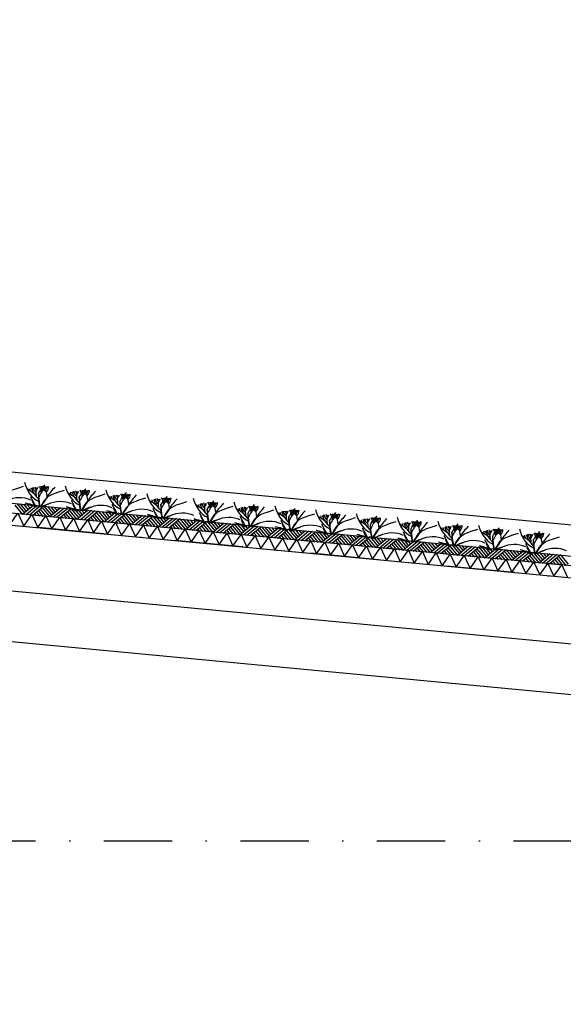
# Model space of a CAD drawing. Extents: x -18628 to 99585, y 127200 to 154480.
# Tile 24 of 59: x 23276 to 27258, y 141620 to 148828. Entities that reach past the tile are written whole.
import ezdxf

# ---------------------------------------------------------------- set-up
doc = ezdxf.new("R2010")
doc.units = 0
doc.header["$LTSCALE"] = 1000
doc.header["$MEASUREMENT"] = 0
doc.linetypes.add('DASHDOT', pattern=[1, 0.5, -0.25, 0, -0.25])
doc.layers.add('B02', color=7, linetype='CONTINUOUS')
doc.layers.add('B03', color=7, linetype='CONTINUOUS')

msp = doc.modelspace()

# ---------------------------------------------------------------- linework, layer by layer
at = {"layer": 'B02', "color": 5, "linetype": 'DASHDOT'}
for p, q in [((99585, 137916), (-15956, 148828)), ((-15111, 142816), (88225.3, 142816))]:
    msp.add_line(p, q, dxfattribs=at)
at = {"layer": 'B03', "color": 5, "linetype": 'Continuous'}
for p, q in [((58068, 142220.9), (-9164.9, 148576)), ((23240.5, 145274.8), (23297.3, 145206.2)), ((23254.5, 145285.6), (23311.4, 145217.9)), ((23279.4, 145283.2), (23324.5, 145228.7)), ((23379, 145273.8), (23297.3, 145206.2)), ((23304.3, 145280.9), (23337.6, 145239.5)), ((23403.9, 145271.5), (23322.2, 145203.8)), ((23329.2, 145278.5), (23351.7, 145251.3)), ((23428.8, 145269.1), (23347, 145201.5)), ((23354.1, 145276.2), (23365.9, 145263)), ((23453.7, 145266.8), (23371.9, 145199.1)), ((23439.6, 145256), (23496.4, 145187.4)), ((23453.7, 145266.8), (23510.5, 145199.1)), ((23478.5, 145264.4), (23523.6, 145209.9)), ((23578.1, 145255), (23496.4, 145187.4)), ((23503.4, 145262.1), (23536.7, 145220.8)), ((23603, 145252.6), (23521.3, 145185)), ((23528.3, 145259.7), (23550.9, 145232.5)), ((23627.9, 145250.3), (23546.2, 145182.7)), ((23553.2, 145257.4), (23565, 145244.2)), ((23652.8, 145248), (23571, 145180.3)), ((23652.8, 145248), (23709.7, 145180.3)), ((23677.7, 145245.6), (23722.7, 145191.1)), ((23385.1, 145211), (23396.8, 145196.8)), ((23399.2, 145221.7), (23421.7, 145194.4)), ((23413.2, 145232.4), (23446.6, 145192.1)), ((23426.4, 145244.2), (23471.5, 145189.7)), ((23584.2, 145192.1), (23595.9, 145178)), ((23598.3, 145202.9), (23620.8, 145175.6)), ((23612.4, 145213.6), (23645.7, 145173.3)), ((23625.5, 145225.4), (23670.6, 145170.9)), ((23638.7, 145237.2), (23695.5, 145168.6)), ((23777.2, 145236.2), (23695.5, 145168.6)), ((23702.5, 145243.2), (23735.8, 145201.9)), ((23802.1, 145233.9), (23720.4, 145166.2)), ((23727.4, 145240.9), (23750, 145213.7)), ((23827, 145231.5), (23745.3, 145163.9)), ((23752.3, 145238.5), (23764.1, 145225.4)), ((23851.9, 145229.1), (23770.2, 145161.5)), ((23783.3, 145173.4), (23795, 145159.2)), ((23797.4, 145184.1), (23819.9, 145156.8)), ((23811.5, 145194.8), (23844.8, 145154.5)), ((23824.6, 145206.6), (23869.7, 145152.1)), ((23837.8, 145218.4), (23894.6, 145149.8)), ((23851.9, 145229.1), (23908.8, 145161.5)), ((23876.8, 145226.8), (23921.8, 145172.3)), ((23976.3, 145217.4), (23894.6, 145149.8)), ((23901.7, 145224.5), (23934.9, 145183.1)), ((24001.2, 145215), (23919.5, 145147.4)), ((23926.5, 145222.1), (23949.1, 145194.9)), ((24026.1, 145212.7), (23944.4, 145145.1)), ((23951.4, 145219.8), (23963.2, 145206.6)), ((24051, 145210.3), (23969.3, 145142.7)), ((24010.6, 145176), (24043.9, 145135.7)), ((24023.8, 145187.8), (24068.8, 145133.3)), ((24036.9, 145199.6), (24093.7, 145131)), ((24051, 145210.3), (24107.9, 145142.7)), ((24075.9, 145208), (24121, 145153.5)), ((24175.4, 145198.6), (24093.7, 145131)), ((24100.8, 145205.6), (24134, 145164.3)), ((24200.3, 145196.2), (24118.6, 145128.6)), ((24125.7, 145203.3), (24148.2, 145176)), ((24225.2, 145193.9), (24143.5, 145126.3)), ((24150.5, 145200.9), (24162.4, 145187.8)), ((24250.1, 145191.5), (24168.4, 145123.9)), ((24236, 145180.8), (24292.8, 145112.2)), ((24250.1, 145191.5), (24307, 145123.9)), ((24275, 145189.2), (24320.1, 145134.7)), ((24374.5, 145179.8), (24292.8, 145112.2)), ((24299.9, 145186.8), (24333.2, 145145.5)), ((24399.4, 145177.4), (24317.7, 145109.8)), ((24324.8, 145184.5), (24347.3, 145157.2)), ((24424.3, 145175.1), (24342.6, 145107.5)), ((24349.7, 145182.1), (24361.5, 145169)), ((23982.4, 145154.5), (23994.2, 145140.4)), ((23996.5, 145165.3), (24019, 145138)), ((24181.6, 145135.7), (24193.3, 145121.6)), ((24195.6, 145146.5), (24218.2, 145119.2)), ((24209.7, 145157.2), (24243.1, 145116.9)), ((24222.9, 145169), (24268, 145114.5)), ((24449.2, 145172.7), (24367.5, 145105.1)), ((24380.7, 145116.9), (24392.4, 145102.8)), ((24394.7, 145127.7), (24417.3, 145100.4)), ((24408.8, 145138.4), (24442.2, 145098.1)), ((24422, 145150.2), (24467.1, 145095.7)), ((24435.2, 145162), (24492, 145093.4)), ((24449.2, 145172.7), (24506.1, 145105.1)), ((24474.1, 145170.4), (24519.2, 145115.9)), ((24573.7, 145161), (24492, 145093.4)), ((24499, 145168), (24532.3, 145126.7)), ((24598.6, 145158.6), (24516.8, 145091)), ((24523.9, 145165.7), (24546.4, 145138.4)), ((24623.5, 145156.3), (24541.7, 145088.7)), ((24548.8, 145163.3), (24560.6, 145150.2)), ((24648.3, 145153.9), (24566.6, 145086.3)), ((24593.9, 145108.9), (24616.4, 145081.6)), ((24607.9, 145119.6), (24641.3, 145079.3)), ((24621.1, 145131.4), (24666.2, 145076.9)), ((24634.3, 145143.2), (24691.1, 145074.6)), ((24648.3, 145153.9), (24705.2, 145086.3)), ((24673.2, 145151.6), (24718.3, 145097.1)), ((24772.8, 145142.2), (24691.1, 145074.6)), ((24698.1, 145149.2), (24731.4, 145107.9)), ((24797.7, 145139.8), (24716, 145072.2)), ((24723, 145146.9), (24745.5, 145119.6)), ((24822.6, 145137.5), (24740.8, 145069.9)), ((24747.9, 145144.5), (24759.7, 145131.4)), ((24847.5, 145135.1), (24765.7, 145067.5)), ((24820.2, 145112.6), (24865.3, 145058.1)), ((24833.4, 145124.4), (24890.2, 145055.8)), ((24847.5, 145135.1), (24904.3, 145067.5)), ((24872.3, 145132.8), (24917.4, 145078.3)), ((24971.9, 145123.4), (24890.2, 145055.8)), ((24897.2, 145130.4), (24930.5, 145089.1)), ((24996.8, 145121), (24915.1, 145053.4)), ((24922.1, 145128.1), (24944.7, 145100.8)), ((25021.7, 145118.7), (24940, 145051.1)), ((24947, 145125.7), (24958.8, 145112.6)), ((25046.6, 145116.3), (24964.8, 145048.7)), ((25032.5, 145105.6), (25089.3, 145037)), ((25046.6, 145116.3), (25103.5, 145048.7)), ((25071.5, 145114), (25116.5, 145059.5)), ((25171, 145104.6), (25089.3, 145037)), ((25096.3, 145111.6), (25129.6, 145070.3)), ((25195.9, 145102.2), (25114.2, 145034.6)), ((25121.2, 145109.3), (25143.8, 145082)), ((25146.1, 145106.9), (25157.9, 145093.8)), ((24579.8, 145098.1), (24591.5, 145084)), ((24778.9, 145079.3), (24790.6, 145065.2)), ((24793, 145090), (24815.5, 145062.8)), ((24807, 145100.8), (24840.4, 145060.5)), ((24978, 145060.5), (24989.7, 145046.4)), ((24992.1, 145071.2), (25014.6, 145044)), ((25006.2, 145082), (25039.5, 145041.6)), ((25019.3, 145093.8), (25064.4, 145039.3)), ((25220.8, 145099.9), (25139.1, 145032.2)), ((25245.7, 145097.5), (25164, 145029.9)), ((25177.1, 145041.7), (25188.8, 145027.5)), ((25191.2, 145052.4), (25213.7, 145025.2)), ((25205.3, 145063.2), (25238.6, 145022.9)), ((25218.4, 145075), (25263.5, 145020.5)), ((25231.6, 145086.8), (25288.4, 145018.1)), ((25245.7, 145097.5), (25302.6, 145029.9)), ((25270.6, 145095.2), (25315.7, 145040.7)), ((25370.1, 145085.8), (25288.4, 145018.1)), ((25295.5, 145092.8), (25328.7, 145051.5)), ((25395, 145083.4), (25313.3, 145015.8)), ((25320.3, 145090.5), (25342.9, 145063.2)), ((25419.9, 145081.1), (25338.2, 145013.5)), ((25345.2, 145088.1), (25357, 145075)), ((25444.8, 145078.7), (25363.1, 145011.1)), ((25390.3, 145033.6), (25412.8, 145006.4)), ((25404.4, 145044.4), (25437.7, 145004)), ((25417.5, 145056.2), (25462.6, 145001.7)), ((25430.7, 145068), (25487.5, 144999.4)), ((25444.8, 145078.7), (25501.7, 145011.1)), ((25469.7, 145076.4), (25514.8, 145021.9)), ((25569.2, 145067), (25487.5, 144999.4)), ((25494.6, 145074), (25527.8, 145032.7)), ((25594.1, 145064.6), (25512.4, 144997)), ((25519.5, 145071.7), (25542, 145044.4)), ((25619, 145062.3), (25537.3, 144994.6)), ((25544.3, 145069.3), (25556.2, 145056.1)), ((25643.9, 145059.9), (25562.2, 144992.3)), ((25616.7, 145037.4), (25661.7, 144982.9)), ((25629.8, 145049.2), (25686.6, 144980.5)), ((25643.9, 145059.9), (25700.8, 144992.3)), ((25668.8, 145057.6), (25713.9, 145003.1)), ((25768.3, 145048.2), (25686.6, 144980.5)), ((25693.7, 145055.2), (25727, 145013.9)), ((25793.2, 145045.8), (25711.5, 144978.2)), ((25718.6, 145052.9), (25741.1, 145025.6)), ((25818.1, 145043.5), (25736.4, 144975.8)), ((25743.5, 145050.5), (25755.3, 145037.3)), ((25843, 145041.1), (25761.3, 144973.5)), ((25829, 145030.4), (25885.8, 144961.7)), ((25843, 145041.1), (25899.9, 144973.5)), ((25867.9, 145038.8), (25913, 144984.3)), ((25967.5, 145029.4), (25885.8, 144961.7)), ((25892.8, 145036.4), (25926.1, 144995.1)), ((25917.7, 145034), (25940.2, 145006.8)), ((25942.6, 145031.7), (25954.4, 145018.5)), ((25376.2, 145022.9), (25388, 145008.8)), ((25575.4, 145004.1), (25587.1, 144989.9)), ((25589.4, 145014.8), (25612, 144987.6)), ((25603.5, 145025.6), (25636.9, 144985.2)), ((25774.5, 144985.3), (25786.2, 144971.1)), ((25788.5, 144996), (25811.1, 144968.8)), ((25802.6, 145006.8), (25836, 144966.4)), ((25815.8, 145018.6), (25860.9, 144964.1)), ((25992.4, 145027), (25910.6, 144959.4)), ((26017.2, 145024.6), (25935.5, 144957)), ((26042.1, 145022.3), (25960.4, 144954.7)), ((25973.6, 144966.5), (25985.3, 144952.3)), ((25987.7, 144977.2), (26010.2, 144950)), ((26001.7, 144988), (26035.1, 144947.6)), ((26014.9, 144999.8), (26060, 144945.3)), ((26028.1, 145011.6), (26084.9, 144942.9)), ((26042.1, 145022.3), (26099, 144954.6)), ((26067, 145020), (26112.1, 144965.5)), ((26166.6, 145010.5), (26084.9, 144942.9)), ((26091.9, 145017.6), (26125.2, 144976.3)), ((26191.5, 145008.2), (26109.8, 144940.6)), ((26116.8, 145015.2), (26139.3, 144988)), ((26216.4, 145005.9), (26134.6, 144938.2)), ((26141.7, 145012.9), (26153.5, 144999.7)), ((26241.2, 145003.5), (26159.5, 144935.9)), ((26186.8, 144958.4), (26209.3, 144931.2)), ((26200.8, 144969.1), (26234.2, 144928.8)), ((26214, 144981), (26259.1, 144926.5)), ((26227.2, 144992.8), (26284, 144924.1)), ((26241.2, 145003.5), (26298.1, 144935.9)), ((26266.1, 145001.1), (26311.2, 144946.7)), ((26365.7, 144991.7), (26284, 144924.1)), ((26291, 144998.8), (26324.3, 144957.5)), ((26390.6, 144989.4), (26308.9, 144921.8)), ((26315.9, 144996.5), (26338.5, 144969.2)), ((26415.5, 144987), (26333.8, 144919.4)), ((26340.8, 144994.1), (26352.6, 144980.9)), ((26440.4, 144984.7), (26358.6, 144917.1)), ((26413.1, 144962.1), (26458.2, 144907.7)), ((26426.3, 144974), (26483.1, 144905.3)), ((26440.4, 144984.7), (26497.2, 144917)), ((26465.2, 144982.3), (26510.3, 144927.9)), ((26564.8, 144972.9), (26483.1, 144905.3)), ((26490.1, 144980), (26523.4, 144938.7)), ((26589.7, 144970.6), (26508, 144903)), ((26515, 144977.6), (26537.6, 144950.4)), ((26614.6, 144968.2), (26532.9, 144900.6)), ((26539.9, 144975.3), (26551.7, 144962.1)), ((26639.5, 144965.9), (26557.8, 144898.3)), ((26639.5, 144965.9), (26696.4, 144898.2)), ((26664.4, 144963.5), (26709.4, 144909.1)), ((26689.3, 144961.2), (26722.5, 144919.9)), ((26714.1, 144958.8), (26736.7, 144931.6)), ((26172.7, 144947.7), (26184.4, 144933.5)), ((26371.8, 144928.9), (26383.5, 144914.7)), ((26385.9, 144939.6), (26408.4, 144912.4)), ((26400, 144950.3), (26433.3, 144910)), ((26570.9, 144910.1), (26582.7, 144895.9)), ((26585, 144920.8), (26607.5, 144893.6)), ((26599.1, 144931.5), (26632.4, 144891.2)), ((26612.2, 144943.4), (26657.3, 144888.9)), ((26625.4, 144955.2), (26682.2, 144886.5)), ((26763.9, 144954.1), (26682.2, 144886.5)), ((26788.8, 144951.8), (26707.1, 144884.2)), ((26813.7, 144949.4), (26732, 144881.8)), ((26739, 144956.5), (26750.8, 144943.3)), ((26838.6, 144947.1), (26756.9, 144879.5)), ((26770, 144891.3), (26781.8, 144877.1)), ((26784.1, 144902), (26806.7, 144874.8)), ((26798.2, 144912.7), (26831.5, 144872.4)), ((26811.3, 144924.5), (26856.4, 144870.1)), ((26824.5, 144936.4), (26881.3, 144867.7)), ((26838.6, 144947.1), (26895.5, 144879.4)), ((26863.5, 144944.7), (26908.6, 144890.2)), ((26963, 144935.3), (26881.3, 144867.7)), ((26888.4, 144942.4), (26921.6, 144901.1)), ((26987.9, 144933), (26906.2, 144865.4)), ((26913.3, 144940), (26935.8, 144912.8)), ((27012.8, 144930.6), (26931.1, 144863)), ((26938.2, 144937.7), (26950, 144924.5)), ((27037.7, 144928.3), (26956, 144860.7)), ((26997.3, 144893.9), (27030.7, 144853.6)), ((27010.5, 144905.7), (27055.5, 144851.3)), ((27023.6, 144917.6), (27080.4, 144848.9)), ((27037.7, 144928.3), (27094.6, 144860.6)), ((27062.6, 144925.9), (27107.7, 144871.5)), ((27162.2, 144916.5), (27080.4, 144848.9)), ((27087.5, 144923.6), (27120.8, 144882.3)), ((27187, 144914.2), (27105.3, 144846.6)), ((27112.4, 144921.2), (27134.9, 144894)), ((27211.9, 144911.8), (27130.2, 144844.2)), ((27137.3, 144918.9), (27149.1, 144905.7)), ((27236.8, 144909.5), (27155.1, 144841.9)), ((27209.6, 144886.9), (27254.7, 144832.5)), ((27222.8, 144898.8), (27279.5, 144830.1)), ((27236.8, 144909.5), (27293.7, 144841.8)), ((26969.2, 144872.5), (26980.9, 144858.3)), ((26983.2, 144883.2), (27005.8, 144856)), ((27168.3, 144853.7), (27180, 144839.5)), ((27182.3, 144864.4), (27204.9, 144837.2)), ((27196.4, 144875.1), (27229.8, 144834.8))]:
    msp.add_line(p, q, dxfattribs=at)
at = {"layer": 'B03', "color": 7, "linetype": 'Continuous'}
msp.add_line((-9176.2, 148348.3), (57981.3, 142006), dxfattribs=at)
at = {"layer": 'B03', "color": 1, "linetype": 'Continuous'}
for p, q in [((-9167.8, 148277.3), (57976.1, 141936)), ((-9176.2, 148187.7), (57971.8, 141846)), ((14649.4, 145084), (42639.5, 142440.5))]:
    msp.add_line(p, q, dxfattribs=at)
at = {"layer": 'B03', "color": 2, "linetype": 'Continuous'}
for p, q in [((14637.7, 145938.7), (42591.9, 143298.6)), ((14592.6, 145460.8), (42546.8, 142820.7))]:
    msp.add_line(p, q, dxfattribs=at)
at = {"layer": 'B03', "color": 5, "linetype": 'Continuous'}
for points in [[(23203.9, 145129.6), (23263.4, 145214.4), (23306, 145120)], [(23306, 145120), (23365.6, 145204.7), (23408.2, 145110.3)], [(23408.2, 145110.3), (23467.7, 145195.1), (23510.3, 145100.7)], [(23510.3, 145100.7), (23569.9, 145185.4), (23612.5, 145091)], [(23612.5, 145091), (23672, 145175.8), (23714.6, 145081.4)], [(23714.6, 145081.4), (23774.2, 145166.1), (23816.8, 145071.7)], [(23816.8, 145071.7), (23876.3, 145156.5), (23918.9, 145062.1)], [(23918.9, 145062.1), (23978.4, 145146.9), (24021, 145052.4)], [(24021, 145052.4), (24080.6, 145137.2), (24123.2, 145042.8)], [(24123.2, 145042.8), (24182.7, 145127.5), (24225.3, 145033.1)], [(24225.3, 145033.1), (24284.9, 145117.9), (24327.5, 145023.5)], [(24327.5, 145023.5), (24387, 145108.3), (24429.6, 145013.8)], [(24429.6, 145013.8), (24489.2, 145098.6), (24531.8, 145004.2)], [(24531.8, 145004.2), (24591.3, 145089), (24633.9, 144994.5)], [(24633.9, 144994.5), (24693.5, 145079.3), (24736.1, 144984.9)], [(24736.1, 144984.9), (24795.6, 145069.7), (24838.2, 144975.2)], [(24838.2, 144975.2), (24897.8, 145060), (24940.4, 144965.6)], [(24940.4, 144965.6), (24999.9, 145050.4), (25042.5, 144956)], [(25042.5, 144956), (25102, 145040.7), (25144.7, 144946.3)], [(25144.7, 144946.3), (25204.2, 145031.1), (25246.8, 144936.7)], [(25246.8, 144936.7), (25306.3, 145021.4), (25348.9, 144927)], [(25348.9, 144927), (25408.5, 145011.8), (25451.1, 144917.4)], [(25451.1, 144917.4), (25510.6, 145002.1), (25553.2, 144907.7)], [(25553.2, 144907.7), (25612.8, 144992.5), (25655.4, 144898.1)], [(25655.4, 144898.1), (25714.9, 144982.9), (25757.5, 144888.4)], [(25757.5, 144888.4), (25817.1, 144973.2), (25859.7, 144878.8)], [(25859.7, 144878.8), (25919.2, 144963.5), (25961.8, 144869.1)], [(25961.8, 144869.1), (26021.3, 144953.9), (26064, 144859.5)], [(26064, 144859.5), (26123.5, 144944.3), (26166.1, 144849.8)], [(26166.1, 144849.8), (26225.6, 144934.6), (26268.2, 144840.2)], [(26268.2, 144840.2), (26327.8, 144925), (26370.4, 144830.5)], [(26370.4, 144830.5), (26429.9, 144915.3), (26472.5, 144820.9)], [(26472.5, 144820.9), (26532.1, 144905.7), (26574.7, 144811.2)], [(26574.7, 144811.2), (26634.2, 144896), (26676.8, 144801.6)], [(26676.8, 144801.6), (26736.4, 144886.4), (26779, 144792)], [(26779, 144792), (26838.5, 144876.7), (26881.1, 144782.3)], [(26881.1, 144782.3), (26940.7, 144867.1), (26983.3, 144772.7)], [(26983.3, 144772.7), (27042.8, 144857.4), (27085.4, 144763)], [(27085.4, 144763), (27145, 144847.8), (27187.6, 144753.4)], [(27187.6, 144753.4), (27247.1, 144838.1), (27289.7, 144743.7)]]:
    msp.add_lwpolyline(points, dxfattribs=at)
for centre, major_axis, ratio, start_param, end_param in [((23467.5, 145513.1), (0, 221.9), 0.744818, 1.89324, 2.833024), ((22992.6, 145142.5), (506.6, 0), 0.660641, 0.68343, 0.834515), ((23414.5, 145395.5), (66.2, 0), 0.660641, 3.115421, 3.534564), ((23701.6, 145449.7), (349.9, 0), 0.660641, 3.359516, 3.751905), ((34300.3, 145360.7), (10932.7, 0), 0.660641, 3.135652, 3.138449), ((23456.4, 145403.6), (82.2, 0), 0.660641, 3.127227, 3.861374), ((23429.7, 145405.9), (43.9, 0), 0.660641, 3.11489, 3.740647), ((24265, 145385), (871.9, 0), 0.660641, 3.10941, 3.218759), ((23274.6, 145421), (136.6, 0), 0.660641, 5.766599, 6.106268), ((24160.6, 145176.8), (780.2, 0), 0.660641, 2.672959, 2.83724), ((23325.8, 145376.5), (106.3, 0), 0.660641, 0.168666, 0.523639), ((23397.6, 145412), (32.1, 0), 0.660641, 5.702662, 6.319964), ((24226, 144854.1), (1125.8, 0), 0.660641, 2.302834, 2.361653), ((22508.2, 145416.4), (930.5, 0), 0.660641, 6.203932, 6.276051), ((23311.7, 145483.3), (182, 0), 0.660641, 5.494245, 5.671447), ((23623.3, 145304.4), (209.9, 0), 0.660641, 2.289302, 2.622785), ((23574.5, 145426.9), (133, 0), 0.660641, 3.3755, 3.801171), ((23483.1, 145406.4), (27.8, 0), 0.660641, 3.052601, 4.146823), ((24099.8, 145400.6), (631.5, 0), 0.660641, 3.120153, 3.307181), ((23382, 145409.5), (107, 0), 0.660641, 5.689062, 6.294216), ((23435, 145408.3), (43.8, 0), 0.660641, 5.674398, 6.301457), ((25140.8, 144782.3), (1864.2, 0), 0.660641, 2.611038, 2.678375), ((23766.2, 145484.9), (0, 221.9), 0.744818, 1.89324, 2.833024), ((23273.5, 145232.8), (144.6, 0), 0.660641, 0.95331, 2.235111), ((23317.9, 145372.6), (25, 0), 0.660641, 6.250795, 7.087454), ((32382.6, 147424.2), (9564.7, 0), 0.660641, 3.478125, 3.489628), ((23291.3, 145114.3), (506.6, 0), 0.660641, 0.68343, 0.834515), ((23616.6, 145344.4), (25, 0), 0.660641, 6.250795, 7.087454), ((23713.2, 145367.3), (66.2, 0), 0.660641, 3.115421, 3.534564), ((24000.3, 145421.5), (349.9, 0), 0.660641, 3.359516, 3.751905), ((34599, 145332.5), (10932.7, 0), 0.660641, 3.135652, 3.138449), ((23755.1, 145375.4), (82.2, 0), 0.660641, 3.127227, 3.861374), ((23728.3, 145377.7), (43.9, 0), 0.660641, 3.11489, 3.740647), ((24563.7, 145356.8), (871.9, 0), 0.660641, 3.10941, 3.218759), ((23573.2, 145392.7), (136.6, 0), 0.660641, 5.766599, 6.106268), ((24459.3, 145148.6), (780.2, 0), 0.660641, 2.672959, 2.83724), ((23624.5, 145348.3), (106.3, 0), 0.660641, 0.168666, 0.523639), ((23696.3, 145383.8), (32.1, 0), 0.660641, 5.702662, 6.319964), ((24524.7, 144825.8), (1125.8, 0), 0.660641, 2.302834, 2.361653), ((22806.9, 145388.2), (930.5, 0), 0.660641, 6.203932, 6.276051), ((23610.4, 145455.1), (182, 0), 0.660641, 5.494245, 5.671447), ((23922, 145276.2), (209.9, 0), 0.660641, 2.289302, 2.622785), ((23873.2, 145398.7), (133, 0), 0.660641, 3.3755, 3.801171), ((23781.8, 145378.2), (27.8, 0), 0.660641, 3.052601, 4.146823), ((24398.5, 145372.4), (631.5, 0), 0.660641, 3.120153, 3.307181), ((23680.7, 145381.3), (107, 0), 0.660641, 5.689062, 6.294216), ((23733.6, 145380), (43.8, 0), 0.660641, 5.674398, 6.301457), ((25439.5, 144754.1), (1864.2, 0), 0.660641, 2.611038, 2.678375), ((24064.9, 145456.7), (0, 221.9), 0.744818, 1.89324, 2.833024), ((23590, 145086.1), (506.6, 0), 0.660641, 0.68343, 0.834515), ((23915.3, 145316.2), (25, 0), 0.660641, 6.250795, 7.087454), ((24011.8, 145339.1), (66.2, 0), 0.660641, 3.115421, 3.534564), ((24298.9, 145393.3), (349.9, 0), 0.660641, 3.359516, 3.751905), ((34897.6, 145304.3), (10932.7, 0), 0.660641, 3.135652, 3.138449), ((24053.7, 145347.2), (82.2, 0), 0.660641, 3.127227, 3.861374), ((24027, 145349.5), (43.9, 0), 0.660641, 3.11489, 3.740647), ((24862.3, 145328.6), (871.9, 0), 0.660641, 3.10941, 3.218759), ((23871.9, 145364.5), (136.6, 0), 0.660641, 5.766599, 6.106268), ((24758, 145120.4), (780.2, 0), 0.660641, 2.672959, 2.83724), ((23923.1, 145320.1), (106.3, 0), 0.660641, 0.168666, 0.523639), ((23995, 145355.6), (32.1, 0), 0.660641, 5.702662, 6.319964), ((24823.3, 144797.6), (1125.8, 0), 0.660641, 2.302834, 2.361653), ((23105.6, 145360), (930.5, 0), 0.660641, 6.203932, 6.276051), ((23909.1, 145426.9), (182, 0), 0.660641, 5.494245, 5.671447), ((24220.7, 145248), (209.9, 0), 0.660641, 2.289302, 2.622785), ((24171.9, 145370.5), (133, 0), 0.660641, 3.3755, 3.801171), ((24080.5, 145350), (27.8, 0), 0.660641, 3.052601, 4.146823), ((24697.1, 145344.2), (631.5, 0), 0.660641, 3.120153, 3.307181), ((23979.4, 145353.1), (107, 0), 0.660641, 5.689062, 6.294216), ((24032.3, 145351.8), (43.8, 0), 0.660641, 5.674398, 6.301457), ((25738.2, 144725.9), (1864.2, 0), 0.660641, 2.611038, 2.678375), ((24363.5, 145428.5), (0, 221.9), 0.744818, 1.89324, 2.833024), ((35196.3, 145276.1), (10932.7, 0), 0.660641, 3.135652, 3.138449), ((24352.4, 145319), (82.2, 0), 0.660641, 3.127227, 3.861374), ((24325.7, 145321.3), (43.9, 0), 0.660641, 3.11489, 3.740647), ((25161, 145300.4), (871.9, 0), 0.660641, 3.10941, 3.218759), ((24170.6, 145336.3), (136.6, 0), 0.660641, 5.766599, 6.106268), ((25056.6, 145092.2), (780.2, 0), 0.660641, 2.672959, 2.83724), ((24221.8, 145291.9), (106.3, 0), 0.660641, 0.168666, 0.523639), ((24293.7, 145327.4), (32.1, 0), 0.660641, 5.702662, 6.319964), ((25122, 144769.4), (1125.8, 0), 0.660641, 2.302834, 2.361653), ((23404.3, 145331.7), (930.5, 0), 0.660641, 6.203932, 6.276051), ((24207.7, 145398.7), (182, 0), 0.660641, 5.494245, 5.671447), ((24519.4, 145219.7), (209.9, 0), 0.660641, 2.289302, 2.622785), ((24470.5, 145342.3), (133, 0), 0.660641, 3.3755, 3.801171), ((24379.2, 145321.8), (27.8, 0), 0.660641, 3.052601, 4.146823), ((24995.8, 145316), (631.5, 0), 0.660641, 3.120153, 3.307181), ((24278, 145324.9), (107, 0), 0.660641, 5.689062, 6.294216), ((24331, 145323.6), (43.8, 0), 0.660641, 5.674398, 6.301457), ((26036.8, 144697.7), (1864.2, 0), 0.660641, 2.611038, 2.678375), ((24703.8, 145396.4), (0, 221.9), 0.744818, 1.89324, 2.833024), ((23587, 145344.5), (228.6, 0), 0.660641, 3.374473, 3.651764), ((23580, 145158.3), (210.8, 0), 0.660641, 1.96762, 2.325094), ((23570.7, 145174.8), (181.9, 0), 0.660641, 2.065597, 2.35593), ((23572.1, 145204.6), (144.6, 0), 0.660641, 0.95331, 2.235111), ((32681.2, 147396), (9564.7, 0), 0.660641, 3.478125, 3.489628), ((23885.6, 145316.3), (228.6, 0), 0.660641, 3.374473, 3.651764), ((23878.6, 145130.1), (210.8, 0), 0.660641, 1.96762, 2.325094), ((23869.3, 145146.6), (181.9, 0), 0.660641, 2.065597, 2.35593), ((23870.8, 145176.4), (144.6, 0), 0.660641, 0.95331, 2.235111), ((32979.9, 147367.8), (9564.7, 0), 0.660641, 3.478125, 3.489628), ((24184.3, 145288.1), (228.6, 0), 0.660641, 3.374473, 3.651764), ((24169.5, 145148.2), (144.6, 0), 0.660641, 0.95331, 2.235111), ((23888.6, 145057.9), (506.6, 0), 0.660641, 0.68343, 0.834515), ((24213.9, 145288), (25, 0), 0.660641, 6.250795, 7.087454), ((24310.5, 145310.9), (66.2, 0), 0.660641, 3.115421, 3.534564), ((33278.6, 147339.6), (9564.7, 0), 0.660641, 3.478125, 3.489628), ((24597.6, 145365.1), (349.9, 0), 0.660641, 3.359516, 3.751905), ((24228.9, 145025.7), (506.6, 0), 0.660641, 0.68343, 0.834515), ((24554.2, 145255.8), (25, 0), 0.660641, 6.250795, 7.087454), ((24650.7, 145278.8), (66.2, 0), 0.660641, 3.115421, 3.534564), ((24937.8, 145333), (349.9, 0), 0.660641, 3.359516, 3.751905), ((35536.5, 145244), (10932.7, 0), 0.660641, 3.135652, 3.138449), ((24692.6, 145286.8), (82.2, 0), 0.660641, 3.127227, 3.861374), ((24665.9, 145289.1), (43.9, 0), 0.660641, 3.11489, 3.740647), ((25501.2, 145268.3), (871.9, 0), 0.660641, 3.10941, 3.218759), ((24510.8, 145304.2), (136.6, 0), 0.660641, 5.766599, 6.106268), ((25396.9, 145060), (780.2, 0), 0.660641, 2.672959, 2.83724), ((24562, 145259.7), (106.3, 0), 0.660641, 0.168666, 0.523639), ((24633.9, 145295.2), (32.1, 0), 0.660641, 5.702662, 6.319964), ((25462.2, 144737.3), (1125.8, 0), 0.660641, 2.302834, 2.361653), ((23744.5, 145299.6), (930.5, 0), 0.660641, 6.203932, 6.276051), ((24547.9, 145366.6), (182, 0), 0.660641, 5.494245, 5.671447), ((24859.6, 145187.6), (209.9, 0), 0.660641, 2.289302, 2.622785), ((24810.7, 145310.1), (133, 0), 0.660641, 3.3755, 3.801171), ((24719.4, 145289.7), (27.8, 0), 0.660641, 3.052601, 4.146823), ((25336, 145283.9), (631.5, 0), 0.660641, 3.120153, 3.307181), ((24618.2, 145292.8), (107, 0), 0.660641, 5.689062, 6.294216), ((24671.2, 145291.5), (43.8, 0), 0.660641, 5.674398, 6.301457), ((26377, 144665.6), (1864.2, 0), 0.660641, 2.611038, 2.678375), ((25002.4, 145368.2), (0, 221.9), 0.744818, 1.89324, 2.833024), ((24527.5, 144997.5), (506.6, 0), 0.660641, 0.68343, 0.834515), ((24949.4, 145250.6), (66.2, 0), 0.660641, 3.115421, 3.534564), ((25236.5, 145304.8), (349.9, 0), 0.660641, 3.359516, 3.751905), ((35835.2, 145215.7), (10932.7, 0), 0.660641, 3.135652, 3.138449), ((24991.3, 145258.6), (82.2, 0), 0.660641, 3.127227, 3.861374), ((24964.6, 145260.9), (43.9, 0), 0.660641, 3.11489, 3.740647), ((25799.9, 145240.1), (871.9, 0), 0.660641, 3.10941, 3.218759), ((24809.5, 145276), (136.6, 0), 0.660641, 5.766599, 6.106268), ((25695.5, 145031.8), (780.2, 0), 0.660641, 2.672959, 2.83724), ((24860.7, 145231.5), (106.3, 0), 0.660641, 0.168666, 0.523639), ((24932.5, 145267), (32.1, 0), 0.660641, 5.702662, 6.319964), ((25760.9, 144709.1), (1125.8, 0), 0.660641, 2.302834, 2.361653), ((24043.1, 145271.4), (930.5, 0), 0.660641, 6.203932, 6.276051), ((24846.6, 145338.4), (182, 0), 0.660641, 5.494245, 5.671447), ((25158.2, 145159.4), (209.9, 0), 0.660641, 2.289302, 2.622785), ((25109.4, 145281.9), (133, 0), 0.660641, 3.3755, 3.801171), ((25018, 145261.5), (27.8, 0), 0.660641, 3.052601, 4.146823), ((25634.7, 145255.7), (631.5, 0), 0.660641, 3.120153, 3.307181), ((24916.9, 145264.6), (107, 0), 0.660641, 5.689062, 6.294216), ((24969.9, 145263.3), (43.8, 0), 0.660641, 5.674398, 6.301457), ((26675.7, 144637.4), (1864.2, 0), 0.660641, 2.611038, 2.678375), ((25301.1, 145339.9), (0, 221.9), 0.744818, 1.89324, 2.833024), ((24177.3, 145101.9), (210.8, 0), 0.660641, 1.96762, 2.325094), ((24168, 145118.4), (181.9, 0), 0.660641, 2.065597, 2.35593), ((24483, 145259.8), (228.6, 0), 0.660641, 3.374473, 3.651764), ((24476, 145073.7), (210.8, 0), 0.660641, 1.96762, 2.325094), ((24466.7, 145090.2), (181.9, 0), 0.660641, 2.065597, 2.35593), ((24468.1, 145120), (144.6, 0), 0.660641, 0.95331, 2.235111), ((33618.8, 147307.4), (9564.7, 0), 0.660641, 3.478125, 3.489628), ((24823.2, 145227.7), (228.6, 0), 0.660641, 3.374473, 3.651764), ((24808.3, 145087.8), (144.6, 0), 0.660641, 0.95331, 2.235111), ((24852.8, 145227.6), (25, 0), 0.660641, 6.250795, 7.087454), ((33917.5, 147279.2), (9564.7, 0), 0.660641, 3.478125, 3.489628), ((24826.2, 144969.3), (506.6, 0), 0.660641, 0.68343, 0.834515), ((25151.5, 145199.4), (25, 0), 0.660641, 6.250795, 7.087454), ((25248.1, 145222.4), (66.2, 0), 0.660641, 3.115421, 3.534564), ((25535.2, 145276.6), (349.9, 0), 0.660641, 3.359516, 3.751905), ((36133.9, 145187.5), (10932.7, 0), 0.660641, 3.135652, 3.138449), ((25290, 145230.4), (82.2, 0), 0.660641, 3.127227, 3.861374), ((25263.2, 145232.7), (43.9, 0), 0.660641, 3.11489, 3.740647), ((26098.6, 145211.8), (871.9, 0), 0.660641, 3.10941, 3.218759), ((25108.1, 145247.8), (136.6, 0), 0.660641, 5.766599, 6.106268), ((25994.2, 145003.6), (780.2, 0), 0.660641, 2.672959, 2.83724), ((25159.4, 145203.3), (106.3, 0), 0.660641, 0.168666, 0.523639), ((25231.2, 145238.8), (32.1, 0), 0.660641, 5.702662, 6.319964), ((26059.6, 144680.9), (1125.8, 0), 0.660641, 2.302834, 2.361653), ((24341.8, 145243.2), (930.5, 0), 0.660641, 6.203932, 6.276051), ((25145.3, 145310.1), (182, 0), 0.660641, 5.494245, 5.671447), ((25456.9, 145131.2), (209.9, 0), 0.660641, 2.289302, 2.622785), ((25408.1, 145253.7), (133, 0), 0.660641, 3.3755, 3.801171), ((25316.7, 145233.2), (27.8, 0), 0.660641, 3.052601, 4.146823), ((25933.4, 145227.5), (631.5, 0), 0.660641, 3.120153, 3.307181), ((25215.6, 145236.4), (107, 0), 0.660641, 5.689062, 6.294216), ((25268.5, 145235.1), (43.8, 0), 0.660641, 5.674398, 6.301457), ((26974.4, 144609.2), (1864.2, 0), 0.660641, 2.611038, 2.678375), ((25599.8, 145311.7), (0, 221.9), 0.744818, 1.89324, 2.833024), ((25124.9, 144941.1), (506.6, 0), 0.660641, 0.68343, 0.834515), ((25450.2, 145171.2), (25, 0), 0.660641, 6.250795, 7.087454), ((25546.7, 145194.1), (66.2, 0), 0.660641, 3.115421, 3.534564), ((25833.8, 145248.3), (349.9, 0), 0.660641, 3.359516, 3.751905), ((36432.5, 145159.3), (10932.7, 0), 0.660641, 3.135652, 3.138449), ((25588.6, 145202.2), (82.2, 0), 0.660641, 3.127227, 3.861374), ((25561.9, 145204.5), (43.9, 0), 0.660641, 3.11489, 3.740647), ((26397.2, 145183.6), (871.9, 0), 0.660641, 3.10941, 3.218759), ((25406.8, 145219.6), (136.6, 0), 0.660641, 5.766599, 6.106268), ((26292.9, 144975.4), (780.2, 0), 0.660641, 2.672959, 2.83724), ((25458, 145175.1), (106.3, 0), 0.660641, 0.168666, 0.523639), ((25529.9, 145210.6), (32.1, 0), 0.660641, 5.702662, 6.319964), ((26358.2, 144652.7), (1125.8, 0), 0.660641, 2.302834, 2.361653), ((24640.5, 145215), (930.5, 0), 0.660641, 6.203932, 6.276051), ((25444, 145281.9), (182, 0), 0.660641, 5.494245, 5.671447), ((25755.6, 145103), (209.9, 0), 0.660641, 2.289302, 2.622785), ((25706.8, 145225.5), (133, 0), 0.660641, 3.3755, 3.801171), ((25615.4, 145205), (27.8, 0), 0.660641, 3.052601, 4.146823), ((26232, 145199.2), (631.5, 0), 0.660641, 3.120153, 3.307181), ((25514.3, 145208.1), (107, 0), 0.660641, 5.689062, 6.294216), ((25567.2, 145206.9), (43.8, 0), 0.660641, 5.674398, 6.301457), ((27273.1, 144580.9), (1864.2, 0), 0.660641, 2.611038, 2.678375), ((25898.4, 145283.5), (0, 221.9), 0.744818, 1.89324, 2.833024), ((36731.2, 145131.1), (10932.7, 0), 0.660641, 3.135652, 3.138449), ((25887.3, 145174), (82.2, 0), 0.660641, 3.127227, 3.861374), ((25860.6, 145176.3), (43.9, 0), 0.660641, 3.11489, 3.740647), ((26695.9, 145155.4), (871.9, 0), 0.660641, 3.10941, 3.218759), ((25705.5, 145191.4), (136.6, 0), 0.660641, 5.766599, 6.106268), ((26591.5, 144947.2), (780.2, 0), 0.660641, 2.672959, 2.83724), ((25756.7, 145146.9), (106.3, 0), 0.660641, 0.168666, 0.523639), ((25828.6, 145182.4), (32.1, 0), 0.660641, 5.702662, 6.319964), ((26656.9, 144624.5), (1125.8, 0), 0.660641, 2.302834, 2.361653), ((24939.2, 145186.8), (930.5, 0), 0.660641, 6.203932, 6.276051), ((25742.6, 145253.7), (182, 0), 0.660641, 5.494245, 5.671447), ((26054.3, 145074.8), (209.9, 0), 0.660641, 2.289302, 2.622785), ((26005.4, 145197.3), (133, 0), 0.660641, 3.3755, 3.801171), ((25914.1, 145176.8), (27.8, 0), 0.660641, 3.052601, 4.146823), ((26530.7, 145171), (631.5, 0), 0.660641, 3.120153, 3.307181), ((25812.9, 145179.9), (107, 0), 0.660641, 5.689062, 6.294216), ((25865.9, 145178.7), (43.8, 0), 0.660641, 5.674398, 6.301457), ((27571.7, 144552.7), (1864.2, 0), 0.660641, 2.611038, 2.678375), ((26197.1, 145255.3), (0, 221.9), 0.744818, 1.89324, 2.833024), ((24816.2, 145041.6), (210.8, 0), 0.660641, 1.96762, 2.325094), ((24806.9, 145058), (181.9, 0), 0.660641, 2.065597, 2.35593), ((25121.9, 145199.5), (228.6, 0), 0.660641, 3.374473, 3.651764), ((25114.9, 145013.4), (210.8, 0), 0.660641, 1.96762, 2.325094), ((25105.6, 145029.8), (181.9, 0), 0.660641, 2.065597, 2.35593), ((25107, 145059.6), (144.6, 0), 0.660641, 0.95331, 2.235111), ((34216.1, 147251), (9564.7, 0), 0.660641, 3.478125, 3.489628), ((25420.5, 145171.3), (228.6, 0), 0.660641, 3.374473, 3.651764), ((25413.5, 144985.1), (210.8, 0), 0.660641, 1.96762, 2.325094), ((25404.2, 145001.6), (181.9, 0), 0.660641, 2.065597, 2.35593), ((25405.7, 145031.4), (144.6, 0), 0.660641, 0.95331, 2.235111), ((34514.8, 147222.8), (9564.7, 0), 0.660641, 3.478125, 3.489628), ((25719.2, 145143.1), (228.6, 0), 0.660641, 3.374473, 3.651764), ((25704.4, 145003.2), (144.6, 0), 0.660641, 0.95331, 2.235111), ((25423.5, 144912.9), (506.6, 0), 0.660641, 0.68343, 0.834515), ((25748.8, 145143), (25, 0), 0.660641, 6.250795, 7.087454), ((25845.4, 145165.9), (66.2, 0), 0.660641, 3.115421, 3.534564), ((34813.5, 147194.6), (9564.7, 0), 0.660641, 3.478125, 3.489628), ((26132.5, 145220.1), (349.9, 0), 0.660641, 3.359516, 3.751905), ((25722.2, 144884.7), (506.6, 0), 0.660641, 0.68343, 0.834515), ((26047.5, 145114.8), (25, 0), 0.660641, 6.250795, 7.087454), ((26144.1, 145137.7), (66.2, 0), 0.660641, 3.115421, 3.534564), ((26431.2, 145191.9), (349.9, 0), 0.660641, 3.359516, 3.751905), ((37029.9, 145102.9), (10932.7, 0), 0.660641, 3.135652, 3.138449), ((26186, 145145.8), (82.2, 0), 0.660641, 3.127227, 3.861374), ((26159.2, 145148.1), (43.9, 0), 0.660641, 3.11489, 3.740647), ((26994.6, 145127.2), (871.9, 0), 0.660641, 3.10941, 3.218759), ((26004.1, 145163.1), (136.6, 0), 0.660641, 5.766599, 6.106268), ((26890.2, 144919), (780.2, 0), 0.660641, 2.672959, 2.83724), ((26055.4, 145118.7), (106.3, 0), 0.660641, 0.168666, 0.523639), ((26127.2, 145154.2), (32.1, 0), 0.660641, 5.702662, 6.319964), ((26955.6, 144596.2), (1125.8, 0), 0.660641, 2.302834, 2.361653), ((25237.8, 145158.6), (930.5, 0), 0.660641, 6.203932, 6.276051), ((26041.3, 145225.5), (182, 0), 0.660641, 5.494245, 5.671447), ((26352.9, 145046.6), (209.9, 0), 0.660641, 2.289302, 2.622785), ((26304.1, 145169.1), (133, 0), 0.660641, 3.3755, 3.801171), ((26212.7, 145148.6), (27.8, 0), 0.660641, 3.052601, 4.146823), ((26829.4, 145142.8), (631.5, 0), 0.660641, 3.120153, 3.307181), ((26111.6, 145151.7), (107, 0), 0.660641, 5.689062, 6.294216), ((26164.5, 145150.4), (43.8, 0), 0.660641, 5.674398, 6.301457), ((27870.4, 144524.5), (1864.2, 0), 0.660641, 2.611038, 2.678375), ((26495.8, 145227.1), (0, 221.9), 0.744818, 1.89324, 2.833024), ((26020.9, 144856.5), (506.6, 0), 0.660641, 0.68343, 0.834515), ((26442.8, 145109.5), (66.2, 0), 0.660641, 3.115421, 3.534564), ((26729.8, 145163.7), (349.9, 0), 0.660641, 3.359516, 3.751905), ((37328.5, 145074.7), (10932.7, 0), 0.660641, 3.135652, 3.138449), ((26484.6, 145117.6), (82.2, 0), 0.660641, 3.127227, 3.861374), ((26457.9, 145119.9), (43.9, 0), 0.660641, 3.11489, 3.740647), ((27293.3, 145099), (871.9, 0), 0.660641, 3.10941, 3.218759), ((26302.8, 145134.9), (136.6, 0), 0.660641, 5.766599, 6.106268), ((27188.9, 144890.8), (780.2, 0), 0.660641, 2.672959, 2.83724), ((26354, 145090.5), (106.3, 0), 0.660641, 0.168666, 0.523639), ((26425.9, 145126), (32.1, 0), 0.660641, 5.702662, 6.319964), ((27254.2, 144568), (1125.8, 0), 0.660641, 2.302834, 2.361653), ((25536.5, 145130.4), (930.5, 0), 0.660641, 6.203932, 6.276051), ((26340, 145197.3), (182, 0), 0.660641, 5.494245, 5.671447), ((26651.6, 145018.4), (209.9, 0), 0.660641, 2.289302, 2.622785), ((26602.8, 145140.9), (133, 0), 0.660641, 3.3755, 3.801171), ((26511.4, 145120.4), (27.8, 0), 0.660641, 3.052601, 4.146823), ((27128, 145114.6), (631.5, 0), 0.660641, 3.120153, 3.307181), ((26410.3, 145123.5), (107, 0), 0.660641, 5.689062, 6.294216), ((26463.2, 145122.2), (43.8, 0), 0.660641, 5.674398, 6.301457), ((28169.1, 144496.3), (1864.2, 0), 0.660641, 2.611038, 2.678375), ((26794.5, 145198.9), (0, 221.9), 0.744818, 1.89324, 2.833024), ((25712.2, 144956.9), (210.8, 0), 0.660641, 1.96762, 2.325094), ((25702.9, 144973.4), (181.9, 0), 0.660641, 2.065597, 2.35593), ((26017.9, 145114.9), (228.6, 0), 0.660641, 3.374473, 3.651764), ((26010.9, 144928.7), (210.8, 0), 0.660641, 1.96762, 2.325094), ((26001.6, 144945.2), (181.9, 0), 0.660641, 2.065597, 2.35593), ((26003, 144975), (144.6, 0), 0.660641, 0.95331, 2.235111), ((35112.1, 147166.4), (9564.7, 0), 0.660641, 3.478125, 3.489628), ((26316.5, 145086.7), (228.6, 0), 0.660641, 3.374473, 3.651764), ((26309.6, 144900.5), (210.8, 0), 0.660641, 1.96762, 2.325094), ((26301.7, 144946.8), (144.6, 0), 0.660641, 0.95331, 2.235111), ((26346.2, 145086.6), (25, 0), 0.660641, 6.250795, 7.087454), ((35410.8, 147138.2), (9564.7, 0), 0.660641, 3.478125, 3.489628), ((26319.6, 144828.3), (506.6, 0), 0.660641, 0.68343, 0.834515), ((26644.8, 145058.4), (25, 0), 0.660641, 6.250795, 7.087454), ((26741.4, 145081.3), (66.2, 0), 0.660641, 3.115421, 3.534564), ((27028.5, 145135.5), (349.9, 0), 0.660641, 3.359516, 3.751905), ((37627.2, 145046.5), (10932.7, 0), 0.660641, 3.135652, 3.138449), ((26783.3, 145089.4), (82.2, 0), 0.660641, 3.127227, 3.861374), ((26756.6, 145091.7), (43.9, 0), 0.660641, 3.11489, 3.740647), ((27591.9, 145070.8), (871.9, 0), 0.660641, 3.10941, 3.218759), ((26601.5, 145106.7), (136.6, 0), 0.660641, 5.766599, 6.106268), ((27487.6, 144862.6), (780.2, 0), 0.660641, 2.672959, 2.83724), ((26652.7, 145062.3), (106.3, 0), 0.660641, 0.168666, 0.523639), ((26724.6, 145097.8), (32.1, 0), 0.660641, 5.702662, 6.319964), ((27552.9, 144539.8), (1125.8, 0), 0.660641, 2.302834, 2.361653), ((25835.2, 145102.1), (930.5, 0), 0.660641, 6.203932, 6.276051), ((26638.6, 145169.1), (182, 0), 0.660641, 5.494245, 5.671447), ((26950.3, 144990.1), (209.9, 0), 0.660641, 2.289302, 2.622785), ((26901.4, 145112.7), (133, 0), 0.660641, 3.3755, 3.801171), ((26810.1, 145092.2), (27.8, 0), 0.660641, 3.052601, 4.146823), ((27426.7, 145086.4), (631.5, 0), 0.660641, 3.120153, 3.307181), ((26708.9, 145095.3), (107, 0), 0.660641, 5.689062, 6.294216), ((26761.9, 145094), (43.8, 0), 0.660641, 5.674398, 6.301457), ((28467.7, 144468.1), (1864.2, 0), 0.660641, 2.611038, 2.678375), ((27093.1, 145170.7), (0, 221.9), 0.744818, 1.89324, 2.833024), ((26618.2, 144800.1), (506.6, 0), 0.660641, 0.68343, 0.834515), ((26943.5, 145030.2), (25, 0), 0.660641, 6.250795, 7.087454), ((27040.1, 145053.1), (66.2, 0), 0.660641, 3.115421, 3.534564), ((27327.2, 145107.3), (349.9, 0), 0.660641, 3.359516, 3.751905), ((37925.9, 145018.3), (10932.7, 0), 0.660641, 3.135652, 3.138449), ((27082, 145061.2), (82.2, 0), 0.660641, 3.127227, 3.861374), ((27055.3, 145063.5), (43.9, 0), 0.660641, 3.11489, 3.740647), ((27890.6, 145042.6), (871.9, 0), 0.660641, 3.10941, 3.218759), ((26900.1, 145078.5), (136.6, 0), 0.660641, 5.766599, 6.106268), ((27786.2, 144834.3), (780.2, 0), 0.660641, 2.672959, 2.83724), ((26951.4, 145034.1), (106.3, 0), 0.660641, 0.168666, 0.523639), ((27023.2, 145069.6), (32.1, 0), 0.660641, 5.702662, 6.319964), ((27851.6, 144511.6), (1125.8, 0), 0.660641, 2.302834, 2.361653), ((26133.8, 145073.9), (930.5, 0), 0.660641, 6.203932, 6.276051), ((26937.3, 145140.9), (182, 0), 0.660641, 5.494245, 5.671447), ((27248.9, 144961.9), (209.9, 0), 0.660641, 2.289302, 2.622785), ((27200.1, 145084.5), (133, 0), 0.660641, 3.3755, 3.801171), ((27108.7, 145064), (27.8, 0), 0.660641, 3.052601, 4.146823), ((27725.4, 145058.2), (631.5, 0), 0.660641, 3.120153, 3.307181), ((27007.6, 145067.1), (107, 0), 0.660641, 5.689062, 6.294216), ((27060.5, 145065.8), (43.8, 0), 0.660641, 5.674398, 6.301457), ((28766.4, 144439.9), (1864.2, 0), 0.660641, 2.611038, 2.678375), ((26300.2, 144917), (181.9, 0), 0.660641, 2.065597, 2.35593), ((26615.2, 145058.5), (228.6, 0), 0.660641, 3.374473, 3.651764), ((26608.2, 144872.3), (210.8, 0), 0.660641, 1.96762, 2.325094), ((26598.9, 144888.8), (181.9, 0), 0.660641, 2.065597, 2.35593), ((26600.4, 144918.6), (144.6, 0), 0.660641, 0.95331, 2.235111), ((35709.5, 147110), (9564.7, 0), 0.660641, 3.478125, 3.489628), ((26913.9, 145030.2), (228.6, 0), 0.660641, 3.374473, 3.651764), ((26906.9, 144844.1), (210.8, 0), 0.660641, 1.96762, 2.325094), ((26897.6, 144860.6), (181.9, 0), 0.660641, 2.065597, 2.35593), ((26899, 144890.4), (144.6, 0), 0.660641, 0.95331, 2.235111), ((36008.2, 147081.8), (9564.7, 0), 0.660641, 3.478125, 3.489628), ((27212.5, 145002), (228.6, 0), 0.660641, 3.374473, 3.651764), ((27197.7, 144862.1), (144.6, 0), 0.660641, 0.95331, 2.235111), ((27205.6, 144815.9), (210.8, 0), 0.660641, 1.96762, 2.325094), ((27196.3, 144832.4), (181.9, 0), 0.660641, 2.065597, 2.35593)]:
    msp.add_ellipse(centre, major_axis=major_axis, ratio=ratio, start_param=start_param, end_param=end_param, dxfattribs=at)
for points in [[(23131.3, 145289.5), (23178.3, 145372.5), (23178.3, 145372.5), (23305, 145412.6)], [(23413.9, 145360), (23432.2, 145391.8), (23432.2, 145391.8), (23460.8, 145422.8)], [(23712.6, 145331.8), (23730.8, 145363.6), (23730.8, 145363.6), (23759.4, 145394.6)], [(23427.4, 145260.5), (23418.7, 145314.9), (23418.7, 145314.9), (23413.9, 145360)], [(23424.4, 145259.8), (23414.8, 145311.8), (23414.9, 145312.6), (23415.2, 145361.5)], [(23430, 145261.3), (23477, 145344.3), (23477, 145344.3), (23603.7, 145384.4)], [(23430.3, 145259.8), (23478.2, 145330.3), (23478.3, 145330.5), (23480.8, 145333.4)], [(23726.1, 145232.3), (23717.4, 145286.7), (23717.4, 145286.7), (23712.6, 145331.8)], [(23723, 145231.6), (23713.5, 145283.6), (23713.5, 145284.4), (23713.9, 145333.3)], [(23728.6, 145233.1), (23775.7, 145316.1), (23775.7, 145316.1), (23902.3, 145356.2)], [(24011.2, 145303.6), (24029.5, 145335.4), (24029.5, 145335.4), (24058.1, 145366.4)], [(24027.3, 145204.9), (24074.3, 145287.9), (24074.3, 145287.9), (24201, 145328)], [(24309.9, 145275.4), (24328.2, 145307.2), (24328.2, 145307.2), (24356.8, 145338.2)], [(23404.3, 145259.8), (23387.3, 145271.4), (23375.9, 145274.4), (23316.7, 145289.5)], [(23391.3, 145259.8), (23375.6, 145269.7), (23363.8, 145273.6), (23318, 145288.8)], [(23703, 145231.6), (23686, 145243.2), (23674.5, 145246.1), (23615.3, 145261.3)], [(23690, 145231.6), (23674.3, 145241.5), (23662.5, 145245.4), (23616.6, 145260.5)], [(23729, 145231.6), (23776.8, 145302.1), (23777, 145302.2), (23779.4, 145305.2)], [(24024.7, 145204.1), (24016.1, 145258.5), (24016.1, 145258.5), (24011.2, 145303.6)], [(24021.7, 145203.4), (24012.2, 145255.4), (24012.2, 145256.1), (24012.5, 145305.1)], [(24027.7, 145203.4), (24075.5, 145273.9), (24075.6, 145274), (24078.1, 145277)], [(24323.4, 145175.9), (24314.8, 145230.3), (24314.8, 145230.3), (24309.9, 145275.4)], [(24320.4, 145175.2), (24310.9, 145227.2), (24310.9, 145227.9), (24311.2, 145276.9)], [(24326, 145176.6), (24373, 145259.7), (24373, 145259.7), (24499.7, 145299.8)], [(24326.3, 145175.2), (24374.2, 145245.7), (24374.3, 145245.8), (24376.8, 145248.8)], [(24650.1, 145243.2), (24668.4, 145275), (24668.4, 145275), (24697, 145306)], [(24666.2, 145144.5), (24713.2, 145227.5), (24713.2, 145227.5), (24839.9, 145267.6)], [(24948.8, 145215), (24967.1, 145246.8), (24967.1, 145246.8), (24995.7, 145277.8)], [(25247.5, 145186.8), (25265.8, 145218.6), (25265.8, 145218.6), (25294.3, 145249.6)], [(24001.7, 145203.4), (23984.7, 145215), (23973.2, 145217.9), (23914, 145233.1)], [(23988.6, 145203.4), (23973, 145213.3), (23961.2, 145217.2), (23915.3, 145232.3)], [(24300.3, 145175.2), (24283.3, 145186.8), (24271.9, 145189.7), (24212.7, 145204.9)], [(24287.3, 145175.2), (24271.7, 145185.1), (24259.8, 145189), (24214, 145204.1)], [(24663.6, 145143.7), (24655, 145198.1), (24655, 145198.1), (24650.1, 145243.2)], [(24660.6, 145143), (24651.1, 145195.1), (24651.1, 145195.8), (24651.4, 145244.8)], [(24666.6, 145143), (24714.4, 145213.5), (24714.5, 145213.7), (24717, 145216.6)], [(24962.3, 145115.5), (24953.6, 145170), (24953.6, 145170), (24948.8, 145215)], [(24959.3, 145114.8), (24949.8, 145166.9), (24949.8, 145167.6), (24950.1, 145216.6)], [(24964.9, 145116.3), (25011.9, 145199.3), (25011.9, 145199.3), (25138.6, 145239.4)], [(24965.2, 145114.8), (25013.1, 145185.4), (25013.2, 145185.5), (25015.7, 145188.4)], [(25261, 145087.3), (25252.3, 145141.7), (25252.3, 145141.7), (25247.5, 145186.8)], [(25257.9, 145086.6), (25248.4, 145138.6), (25248.4, 145139.4), (25248.8, 145188.4)], [(25263.5, 145088.1), (25310.5, 145171.1), (25310.5, 145171.1), (25437.2, 145211.2)], [(25546.1, 145158.6), (25564.4, 145190.4), (25564.4, 145190.4), (25593, 145221.4)], [(25562.2, 145059.9), (25609.2, 145142.9), (25609.2, 145142.9), (25735.9, 145183)], [(25844.8, 145130.4), (25863.1, 145162.2), (25863.1, 145162.2), (25891.7, 145193.2)], [(24640.6, 145143), (24623.5, 145154.6), (24612.1, 145157.6), (24552.9, 145172.8)], [(24627.5, 145143), (24611.9, 145153), (24600.1, 145156.9), (24554.2, 145172)], [(24939.2, 145114.8), (24922.2, 145126.4), (24910.8, 145129.4), (24851.6, 145144.6)], [(24926.2, 145114.8), (24910.5, 145124.8), (24898.7, 145128.7), (24852.9, 145143.8)], [(25237.9, 145086.6), (25220.9, 145098.2), (25209.4, 145101.2), (25150.2, 145116.4)], [(25224.9, 145086.6), (25209.2, 145096.6), (25197.4, 145100.5), (25151.5, 145115.6)], [(25263.9, 145086.6), (25311.7, 145157.1), (25311.8, 145157.3), (25314.3, 145160.2)], [(25559.6, 145059.1), (25551, 145113.5), (25551, 145113.5), (25546.1, 145158.6)], [(25556.6, 145058.4), (25547.1, 145110.4), (25547.1, 145111.2), (25547.4, 145160.1)], [(25562.6, 145058.4), (25610.4, 145128.9), (25610.5, 145129.1), (25613, 145132)], [(25858.3, 145030.9), (25849.7, 145085.3), (25849.7, 145085.3), (25844.8, 145130.4)], [(25855.3, 145030.2), (25845.8, 145082.2), (25845.8, 145083), (25846.1, 145131.9)], [(25860.9, 145031.7), (25907.9, 145114.7), (25907.9, 145114.7), (26034.6, 145154.8)], [(25861.2, 145030.2), (25909.1, 145100.7), (25909.2, 145100.9), (25911.7, 145103.8)], [(26143.5, 145102.2), (26161.8, 145134), (26161.8, 145134), (26190.3, 145165)], [(26157, 145002.7), (26148.3, 145057.1), (26148.3, 145057.1), (26143.5, 145102.2)], [(26153.9, 145002), (26144.4, 145054), (26144.4, 145054.8), (26144.8, 145103.7)], [(26159.5, 145003.5), (26206.6, 145086.5), (26206.6, 145086.5), (26333.2, 145126.6)], [(26442.2, 145074), (26460.4, 145105.8), (26460.4, 145105.8), (26489, 145136.8)], [(26740.8, 145045.8), (26759.1, 145077.6), (26759.1, 145077.6), (26787.7, 145108.6)], [(25536.6, 145058.4), (25519.5, 145070), (25508.1, 145073), (25448.9, 145088.1)], [(25523.5, 145058.4), (25507.9, 145068.4), (25496.1, 145072.2), (25450.2, 145087.4)], [(25835.2, 145030.2), (25818.2, 145041.8), (25806.8, 145044.8), (25747.6, 145059.9)], [(25822.2, 145030.2), (25806.5, 145040.1), (25794.8, 145044), (25748.9, 145059.2)], [(26133.9, 145002), (26116.9, 145013.6), (26105.4, 145016.5), (26046.2, 145031.7)], [(26120.9, 145002), (26105.2, 145011.9), (26093.4, 145015.8), (26047.5, 145031)], [(26159.9, 145002), (26207.8, 145072.5), (26207.9, 145072.6), (26210.3, 145075.6)], [(26455.6, 144974.5), (26447, 145028.9), (26447, 145028.9), (26442.2, 145074)], [(26452.6, 144973.8), (26443.1, 145025.8), (26443.1, 145026.5), (26443.4, 145075.5)], [(26458.2, 144975.3), (26505.2, 145058.3), (26505.2, 145058.3), (26631.9, 145098.4)], [(26458.6, 144973.8), (26506.4, 145044.3), (26506.5, 145044.4), (26509, 145047.4)], [(26754.3, 144946.3), (26745.7, 145000.7), (26745.7, 145000.7), (26740.8, 145045.8)], [(26751.3, 144945.6), (26741.8, 144997.6), (26741.8, 144998.3), (26742.1, 145047.3)], [(26756.9, 144947), (26803.9, 145030.1), (26803.9, 145030.1), (26930.6, 145070.1)], [(27039.5, 145017.5), (27057.8, 145049.4), (27057.8, 145049.4), (27086.4, 145080.4)], [(27055.6, 144918.8), (27102.6, 145001.9), (27102.6, 145001.9), (27229.3, 145041.9)], [(26432.6, 144973.8), (26415.6, 144985.4), (26404.1, 144988.3), (26344.9, 145003.5)], [(26419.5, 144973.8), (26403.9, 144983.7), (26392.1, 144987.6), (26346.2, 145002.7)], [(26731.3, 144945.6), (26714.2, 144957.2), (26702.8, 144960.1), (26643.6, 144975.3)], [(26718.2, 144945.6), (26702.6, 144955.5), (26690.8, 144959.4), (26644.9, 144974.5)], [(26757.2, 144945.6), (26805.1, 145016.1), (26805.2, 145016.2), (26807.7, 145019.2)], [(27053, 144918.1), (27044.3, 144972.5), (27044.3, 144972.5), (27039.5, 145017.5)], [(27050, 144917.4), (27040.4, 144969.4), (27040.5, 144970.1), (27040.8, 145019.1)], [(27055.9, 144917.4), (27103.8, 144987.9), (27103.9, 144988), (27106.4, 144991)], [(27029.9, 144917.4), (27012.9, 144929), (27001.5, 144931.9), (26942.3, 144947.1)], [(27016.9, 144917.4), (27001.2, 144927.3), (26989.4, 144931.2), (26943.5, 144946.3)]]:
    msp.add_open_spline(points, degree=3, dxfattribs=at)

doc.saveas('drawing.dxf')
